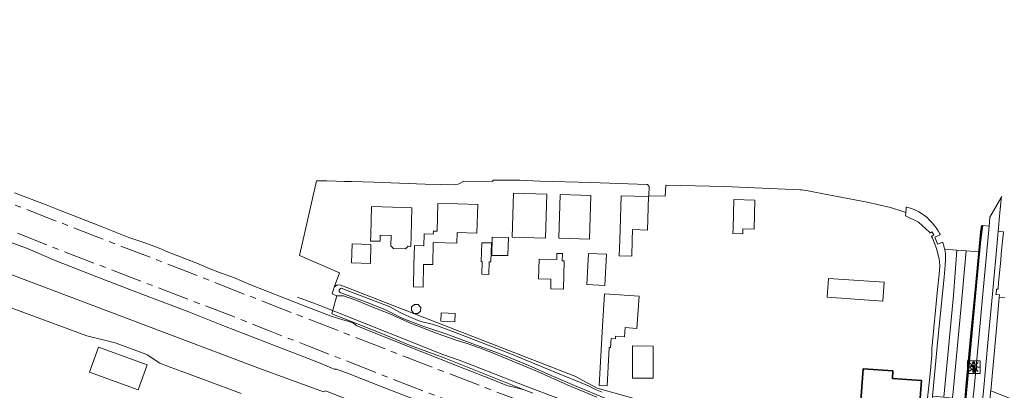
# Model space of a CAD drawing. Header units: metres. Extents: x 153919 to 160124, y 449312 to 452850.
# Tile 56 of 81: x 155797 to 156110, y 452060 to 452178. Entities that reach past the tile are written whole.
import ezdxf

# ---------------------------------------------------------------- set-up
doc = ezdxf.new("R2010")
doc.units = ezdxf.units.M
doc.linetypes.add('AM-AS', pattern=[16, 10, -2, 2, -2])
for name, color, linetype, lineweight in [('B-WE-AM-AS_SPOOR-G', 10, 'AM-AS', 18), ('B-WE-GR-GROENVOORZIENING-GV', 80, 'Continuous', 18), ('B-WE-IE-MEUBILAIR_WEGMEUBILAIR-GV', 7, 'Continuous', 18), ('B-WE-IE-MEUBILAIR_WEGMEUBILAIR_VERKEERSBORD-S', 7, 'Continuous', 25), ('B-WE-IE-TERREINAFSCHEIDING_KUNSTMATIG_HEKWERK-G', 20, 'IE-TERREINAFSCHEIDING-KUNSTMATIG', 18), ('B-WE-KL-ET_LS_OV_LICHTMAST-S', 190, 'Continuous', 25), ('B-WE-OG-BEBOUWING-GV', 7, 'Continuous', 35), ('B-WE-OG-TERREIN_ERF-GV', 7, 'Continuous', 18), ('B-WE-OG-TOPOGRAFIE_WATER-GV', 130, 'Continuous', 18), ('B-WE-OG-TOPOGRAFIE_WATER_SLOOT-GV', 120, 'Continuous', 18), ('B-WE-RI-HWA_GOOT_LIJNGOOT-G', 150, 'Continuous', 18), ('B-WE-VH-VERHARDING_GESLOTEN-GV', 252, 'Continuous', 18), ('B-WE-VH-VERHARDING_HALFVERHARDING-GV', 252, 'Continuous', 18), ('B-WE-VH-VERHARDING_OPEN-GV', 252, 'Continuous', 18)]:
    doc.layers.add(name, color=color, linetype=linetype, lineweight=lineweight)
doc.linetypes.add('IE-TERREINAFSCHEIDING-KUNSTMATIG', pattern='A,4,[82,NLCS.SHX,S=0.75,R=90,X=0,Y=0],4,-2', length=10)

# ---------------------------------------------------------------- blocks, each defined once
blk = doc.blocks.new('SIE-WEG_VERKEERSBORD_INFORMATIE-SO')
at = {"linetype": 'ByBlock', "lineweight": 18}
h = blk.add_hatch(color=0, dxfattribs=at)
h.dxf.hatch_style = 1
h.paths.add_polyline_path([(0.32, 0.49), (-0.82, 0.49), (-0.82, 0.19), (-0.32, 0.19), (-0.32, -1.62), (0.32, -1.62)])
h = blk.add_hatch(color=0, dxfattribs=at)
h.dxf.hatch_style = 1
edge = h.paths.add_edge_path()
edge.add_arc((0, 1.25), 0.373, 0, 360)
at = {"color": 0, "linetype": 'ByBlock', "lineweight": 18}
for points in [[(-2, -2), (2, -2), (2, 2), (-2, 2)], [(0.32, 0.49), (-0.82, 0.49), (-0.82, 0.19), (-0.32, 0.19), (-0.32, -1.62), (0.32, -1.62)]]:
    blk.add_lwpolyline(points, close=True, dxfattribs=at)
blk.add_circle((0, 1.25), 0.373, dxfattribs=at)
blk = doc.blocks.new('SKL-ET_OV_LICHTMAST-SO')
at = {"color": 0, "linetype": 'ByBlock', "lineweight": 18}
for points in [[(-1.25, 0), (-2, 0)], [(-1.41, 1.41), (-0.88, 0.88)], [(0, 2), (0, 1.25)], [(0.88, 0.88), (1.41, 1.41)], [(2, 0), (1.25, 0)], [(-1.41, -1.41), (-0.88, -0.88)], [(0, -1.25), (0, -2)], [(0.88, -0.88), (1.41, -1.41)]]:
    blk.add_lwpolyline(points, dxfattribs=at)
blk.add_circle((0, 0), 1, dxfattribs=at)

msp = doc.modelspace()

# ---------------------------------------------------------------- linework, layer by layer
at = {"layer": 'B-WE-AM-AS_SPOOR-G', "flags": 128}
for points in [[(154203.753, 452737.568), (154235.677, 452725.091), (154295.181, 452702.12), (154387.94, 452665.875), (154515.702, 452616.332), (154737.375, 452530.027), (154778.943, 452513.986), (154822.143, 452497.093), (154912.994, 452461.908), (154977.934, 452436.6), (155063.888, 452403.296), (155115.656, 452383.111), (155162.608, 452364.996), (155229.644, 452338.782), (155234.24, 452337.169), (155269.876, 452323.394), (155276.824, 452320.599), (155298.756, 452312.19), (155337.947, 452296.984), (155363.833, 452286.668), (155426.285, 452262.404), (155714.665, 452150.548), (155772.012, 452128.415), (155787.786, 452122.405), (155820.496, 452109.699), (155841.44, 452101.659), (155879.209, 452086.873), (155945.087, 452061.327), (155955.651, 452057.364), (155967.177, 452052.791), (156012.416, 452035.121), (156198.462, 451963.099), (156271.536, 451934.663), (156351.288, 451903.813), (156380.053, 451892.594), (156658.677, 451784.588), (156691.968, 451771.825), (156722.772, 451760.218), (156740.064, 451753.916), (156759.986, 451746.846), (156778.884, 451740.343), (156800.333, 451733.159), (156818.897, 451727.112), (156836.63, 451721.502), (156864.911, 451712.815), (156885.807, 451706.635), (156905.061, 451701.102), (156926.316, 451695.214), (156954.031, 451687.837), (156972.749, 451683.004), (157006.307, 451674.884), (157019.004, 451672.022), (157034.56, 451668.271), (157048.314, 451665.213), (157080.826, 451658.308), (157092.804, 451655.899), (157118.418, 451650.884), (157143.863, 451646.183), (157172.295, 451641.561), (157190.141, 451638.322), (157200.687, 451636.624), (157235.703, 451631.565), (157263.991, 451627.728), (157277.426, 451626.013), (157307.462, 451622.491), (157321.414, 451620.994), (157337.796, 451619.352), (157357.59, 451617.431), (157371.572, 451616.184), (157392.44, 451614.512), (157412.374, 451613.036), (157426.082, 451612.134), (157464.067, 451609.958), (157486.109, 451608.835), (157497.944, 451608.437), (157522.803, 451607.4), (157582.544, 451605.225), (157597.675, 451604.446), (157619.005, 451603.591), (157632.671, 451603.132), (157661.711, 451601.866), (157672.634, 451601.533), (157765.304, 451597.789), (157948.982, 451590.591), (157986.499, 451589.009), (158070.356, 451585.779), (158259.877, 451578.22), (158385.734, 451573.323), (158540.007, 451567.12), (158607.492, 451564.473), (158675.874, 451561.922), (158743.716, 451559.069), (159093.42, 451545.309), (159292.556, 451537.32), (159328.249, 451535.99), (159366.494, 451534.413), (159641.709, 451523.565), (159935.879, 451511.798), (159956.068, 451511.084), (159974.454, 451510.264), (160053.231, 451507.115), (160069.502, 451506.532)], [(154202.252, 452733.723), (154282.294, 452702.601), (154311.546, 452691.305), (154637.072, 452564.647), (154673.484, 452550.672), (154693.821, 452542.679), (154716.726, 452533.845), (154828.28, 452490.275), (154917.135, 452455.791), (155004.338, 452421.757), (155045.056, 452406.072), (155069.048, 452396.684), (155135.634, 452370.842), (155158.608, 452361.821), (155202.727, 452344.724), (155222.277, 452336.987), (155228.075, 452334.742), (155243.403, 452329.059), (155261.74, 452321.859), (155304.839, 452305.167), (155318.474, 452299.828), (155348.095, 452287.934), (155410.931, 452262.366), (155480.576, 452233.818), (155504.585, 452224.095), (155529.569, 452214.096), (155555.597, 452203.791), (155582.45, 452193.241), (155632.519, 452173.771), (155735.464, 452133.869), (155753.657, 452127.058), (155762.596, 452123.5), (155784.619, 452115.04), (155809.506, 452105.22), (155864.657, 452084.055), (155876.907, 452079.197), (155888.796, 452074.622), (155922.078, 452061.553), (155931.898, 452057.838), (155961.139, 452046.496), (156021.91, 452022.784), (156185.357, 451959.638), (156248.806, 451935.395), (156550.491, 451820.986), (156679.416, 451771.924), (156714.892, 451758.666), (156727.278, 451754.134), (156762.751, 451741.556), (156775.403, 451737.217), (156787.571, 451733.096), (156811.786, 451725.092), (156835.657, 451717.522), (156860.694, 451709.817), (156892.461, 451700.488), (156911.973, 451694.989), (156925.108, 451691.327), (156935.89, 451688.431), (156960.545, 451681.952), (156972.779, 451678.818), (157010.918, 451669.489), (157028.579, 451665.442), (157052.879, 451660.055), (157075.073, 451655.359), (157117.738, 451646.804), (157141.097, 451642.497), (157160.033, 451639.199), (157193.31, 451633.721), (157215.839, 451630.239), (157240.133, 451626.663), (157261.985, 451623.807), (157282.441, 451621.25), (157303.951, 451618.717), (157323.516, 451616.606), (157343.281, 451614.61), (157384.443, 451610.982), (157425.674, 451608.103), (157452.03, 451606.569), (157472.303, 451605.55), (157497.868, 451604.402), (157591.202, 451600.694), (157631.321, 451598.931), (157691.897, 451596.577), (157748.261, 451594.499), (157896.347, 451588.522), (158012.132, 451584.022), (158091.261, 451580.806), (158165.329, 451577.959), (158189.323, 451576.872), (158254.577, 451574.428), (158321.292, 451571.651), (158345.126, 451570.852), (158488.954, 451565.017), (158512.957, 451564.233), (158548.879, 451562.712), (158607.005, 451560.387), (158845.49, 451550.988), (159012.068, 451544.304), (159045.314, 451543.056), (159067.782, 451542.046), (159114.005, 451540.139), (159164.649, 451538.291), (159250.209, 451534.997), (159438.611, 451527.495), (159536.416, 451523.713), (159584.677, 451521.682), (159598.883, 451521.217), (159707.441, 451516.841), (159770.627, 451514.423), (159831.274, 451511.957), (159862.493, 451510.796), (159921.286, 451508.41), (160015.811, 451504.722), (160115.815, 451500.616), (160124.243, 451500.378)]]:
    msp.add_lwpolyline(points, dxfattribs=at)
at = {"layer": 'B-WE-GR-GROENVOORZIENING-GV', "flags": 128}
for points in [[(156078.795, 452118.598), (156078.778, 452118.427), (156078.764, 452118.284), (156078.624, 452116.838), (156078.528, 452115.847), (156082.64, 452113.828), (156086.129, 452110.604), (156086.279, 452110.302), (156086.881, 452110.79), (156087.495, 452109.766), (156086.813, 452109.221), (156087.051, 452108.712), (156088.41, 452105.412), (156089.225, 452102.227), (156089.423, 452100.053), (156089.213, 452097.294), (156088.722, 452092.427), (156086.854, 452073.69), (156086.858, 452071.67), (156086.378, 452065.672), (156085.468, 452057.981), (156084.557, 452050.276), (156083.045, 452034.681), (156083.22, 452034.222)], [(156083.623, 452116.605), (156082.757, 452117.098), (156081.233, 452117.811)], [(156087.847, 452109.052), (156089.271, 452109.71), (156089.549, 452109.839)], [(156090.402, 452107.299), (156090.364, 452107.422), (156090.072, 452107.33), (156088.659, 452106.882)], [(156083.618, 452034.211), (156085.74, 452055.842), (156086.835, 452055.734), (156086.913, 452056.527), (156087.112, 452058.606), (156088.837, 452076.595), (156090.342, 452092.264), (156090.77, 452096.32), (156091.112, 452100.222), (156091.142, 452100.549)]]:
    msp.add_lwpolyline(points, dxfattribs=at)
at = {"layer": 'B-WE-GR-GROENVOORZIENING-GV'}
for points in [[(156081.233, 452117.811, 0.0169088), (156078.795, 452118.598)], [(156089.434, 452110.083, 0.1228396), (156083.623, 452116.605)], [(156088.659, 452106.882, 0.0376846), (156087.847, 452109.052)], [(156089.549, 452109.839, 0.0100606), (156089.434, 452110.083)], [(156090.955, 452105.218, 0.0252145), (156090.402, 452107.299)], [(156091.079, 452104.586, 0.0060945), (156090.955, 452105.218)], [(156091.142, 452100.549, 0.0497889), (156091.079, 452104.586)]]:
    msp.add_lwpolyline(points, format="xyb", dxfattribs=at)
at = {"layer": 'B-WE-GR-GROENVOORZIENING-GV', "flags": 128}
msp.add_lwpolyline([(156092.675, 452006.541), (156095.097, 452005.618), (156095.121, 452005.876), (156096.808, 452024.121), (156098.868, 452046.097), (156099.944, 452057.407), (156100.3, 452061.152), (156101.775, 452077.109), (156103.084, 452091.119), (156105.077, 452112.573), (156103.059, 452112.756), (156102.81, 452112.779), (156102.493, 452110.7), (156102.118, 452107.268), (156101.844, 452104.356), (156100.625, 452091.397), (156099.547, 452079.883), (156097.953, 452062.893), (156097.462, 452057.639), (156096.415, 452046.438), (156094.434, 452025.275)], close=True, dxfattribs=at)
at = {"layer": 'B-WE-IE-MEUBILAIR_WEGMEUBILAIR-GV', "flags": 128}
msp.add_lwpolyline([(156097.462, 452057.639), (156096.415, 452046.438), (156094.434, 452025.275), (156092.675, 452006.541), (156095.097, 452005.618), (156095.121, 452005.876), (156092.942, 452006.707), (156094.683, 452025.252), (156096.664, 452046.415), (156098.202, 452062.87), (156099.796, 452079.86), (156100.874, 452091.374), (156102.344, 452107.003), (156102.741, 452110.668), (156103.059, 452112.756), (156102.81, 452112.779), (156102.493, 452110.7), (156102.118, 452107.268), (156101.844, 452104.356), (156100.625, 452091.397), (156099.547, 452079.883), (156097.953, 452062.893)], close=True, dxfattribs=at)
at = {"layer": 'B-WE-IE-TERREINAFSCHEIDING_KUNSTMATIG_HEKWERK-G', "flags": 128}
for points in [[(155583.193, 452178.526), (155746.637, 452115.206), (155790.906, 452098.638), (155872.965, 452067.624), (155893.746, 452059.969), (155894.439, 452060.292), (155912.01, 452053.476), (155943.023, 452041.202), (155950.505, 452038.412), (155974.871, 452028.872), (155985.704, 452024.767), (156008.761, 452015.628), (156028.381, 452008.051), (156048.086, 452000.64), (156063.636, 451995.02)], [(156072.471, 452018.759), (156069.723, 452019.64), (156067.852, 452021.496), (156065.967, 452023.051), (156056.498, 452026.511), (156055.569, 452024.158), (156051.385, 452025.801), (156045.326, 452028.133), (156040.293, 452030.065), (156035.604, 452031.888), (156028.567, 452034.587), (156020.064, 452037.805), (156013.366, 452040.409), (156006.991, 452042.909), (156003.128, 452044.387), (155998.432, 452046.212), (155984.977, 452051.469), (155970.64, 452057.001), (155958.001, 452061.815), (155940.989, 452068.446), (155936.896, 452070.013), (155931.699, 452071.871), (155897.72, 452085.322), (155892.685, 452087.362), (155890.367, 452088.277), (155885.544, 452090.051)]]:
    msp.add_lwpolyline(points, dxfattribs=at)
at = {"layer": 'B-WE-OG-BEBOUWING-GV', "flags": 128}
msp.add_lwpolyline([(156069.371, 452051.324), (156068.962, 452045.907), (156072.773, 452045.619), (156072.34, 452039.883), (156072.082, 452036.469), (156081.509, 452035.757), (156083.609, 452063.555), (156074.343, 452064.255), (156074.521, 452066.606), (156065.095, 452067.318), (156063.894, 452051.417), (156065.518, 452051.294), (156065.42, 452049.999), (156068.39, 452049.775), (156068.512, 452051.389)], close=True, dxfattribs=at)
at = {"layer": 'B-WE-OG-TERREIN_ERF-GV', "flags": 128}
for points in [[(156066.406, 452120.176), (156054.13, 452122.475), (156047.597, 452123.733), (156045.499, 452124.041), (156045.099, 452124.058), (156037.947, 452124.365), (156021.109, 452125.103), (156002.571, 452125.568), (156002.414, 452125.573), (156002.238, 452122.017), (155997.085, 452122.194), (155997.078, 452122.375), (155997.131, 452125.086), (155996.614, 452125.74), (155996.422, 452125.746), (155978.617, 452126.37), (155962.506, 452126.856), (155956.144, 452127.169), (155947.52, 452127.109), (155947.497, 452126.767), (155938.364, 452126.8), (155936.499, 452125.899), (155935.538, 452125.697), (155926.106, 452125.84), (155909.755, 452126.486), (155902.729, 452126.691), (155900.311, 452126.754), (155897.801, 452126.818), (155894.856, 452126.893), (155892.614, 452126.949), (155891.536, 452126.968), (155887.988, 452111.044), (155886.177, 452103.238), (155898.888, 452097.733), (155897.223, 452093.235), (155898.09, 452093.978), (155899.266, 452093.885), (155973.535, 452064.977), (155980.685, 452061.213), (155995.023, 452057.151)], [(156083.22, 452034.222), (156083.045, 452034.681), (156084.557, 452050.276), (156085.468, 452057.981), (156086.378, 452065.672), (156086.858, 452071.67), (156086.854, 452073.69), (156088.722, 452092.427), (156089.213, 452097.294), (156089.423, 452100.053), (156089.225, 452102.227), (156088.41, 452105.412), (156087.051, 452108.712), (156086.813, 452109.221), (156087.495, 452109.766), (156086.881, 452110.79), (156086.279, 452110.302), (156086.129, 452110.604), (156082.64, 452113.828), (156078.528, 452115.847), (156078.624, 452116.838), (156077.707, 452117.247), (156073.784, 452118.433), (156066.406, 452120.176)], [(156110.04, 452089.849), (156108.253, 452089.956), (156107.388, 452080.093), (156107.081, 452076.626), (156105.7, 452061.479), (156105.592, 452060.291), (156133.816, 452049.259)], [(155867.686, 452059.465), (155856.395, 452063.679), (155854.913, 452064.232), (155849.834, 452066.128), (155845.18, 452067.865), (155841.87, 452069.101), (155837.83, 452071.688), (155837.408, 452071.959), (155827.988, 452075.417), (155827.566, 452075.523), (155826.786, 452075.718), (155818.711, 452077.741), (155792.663, 452087.424)]]:
    msp.add_lwpolyline(points, dxfattribs=at)
for points in [[(155953.656, 452109.083), (155954.051, 452123.042), (155964.675, 452122.741), (155964.28, 452108.782)], [(155968.9, 452122.586), (155978.602, 452122.328), (155978.233, 452108.45), (155968.531, 452108.708)], [(155987.657, 452103.146), (155987.807, 452108.144), (155987.91, 452111.572), (155988.228, 452122.187), (155996.99, 452121.924), (155996.671, 452111.309), (155991.908, 452111.452), (155991.805, 452108.024), (155991.655, 452103.026)], [(156030.752, 452120.793), (156030.493, 452111.592), (156026.926, 452111.692), (156026.882, 452110.11), (156023.763, 452110.197), (156023.809, 452111.818), (156024.045, 452120.982)], [(155915.252, 452109.6), (155911.81, 452109.688), (155911.762, 452107.757), (155908.763, 452107.833), (155908.812, 452109.764), (155909.041, 452118.739), (155915.702, 452118.569), (155921.84, 452118.413), (155921.611, 452109.438), (155921.527, 452106.139), (155920.655, 452106.161), (155919.841, 452105.398), (155916.033, 452105.5), (155915.167, 452106.28)], [(155925.381, 452093.235), (155922.319, 452093.311), (155922.496, 452100.378), (155922.646, 452106.376), (155925.518, 452106.305), (155925.615, 452106.303), (155925.71, 452110.121), (155928.649, 452110.048), (155928.672, 452110.988), (155929.862, 452110.959), (155930.08, 452119.744), (155936.363, 452119.588), (155942.735, 452119.43), (155942.511, 452110.379), (155936.183, 452110.535), (155936.1, 452107.179), (155928.632, 452107.366), (155928.459, 452100.398), (155925.56, 452100.388)], [(155952.357, 452103.192), (155947.192, 452103.296), (155947.309, 452109.075), (155952.473, 452108.971)], [(155902.702, 452100.876), (155902.857, 452106.893), (155908.855, 452106.74), (155908.701, 452100.722)], [(155944.052, 452097.333), (155944.17, 452101.332), (155943.886, 452101.34), (155944.062, 452107.3), (155947.076, 452107.211), (155946.9, 452101.251), (155946.369, 452101.267), (155946.251, 452097.268)], [(155962.075, 452095.802), (155962.2, 452102.062), (155967.852, 452101.95), (155967.891, 452103.908), (155969.616, 452103.873), (155969.571, 452101.603), (155970.19, 452101.591), (155970.01, 452092.569), (155965.944, 452092.651), (155966.005, 452095.724)], [(155983.131, 452093.772), (155977.39, 452094.071), (155977.903, 452103.913), (155983.643, 452103.614)], [(156053.623, 452090.002), (156054.037, 452095.979), (156071.7, 452094.757), (156071.286, 452088.781)], [(155981.27, 452062.002), (155982.33, 452080.859), (155983.012, 452091.117), (155993.954, 452090.39), (155993.271, 452080.132), (155989.531, 452080.38), (155989.362, 452077.445), (155986.489, 452077.606), (155986.446, 452076.84), (155985.05, 452076.918), (155984.888, 452074.039), (155984.5, 452074.061), (155983.814, 452061.859)], [(155921.712, 452085.748), (155921.778, 452086.936), (155922.665, 452087.73), (155923.854, 452087.664), (155924.648, 452086.776), (155924.581, 452085.588), (155923.694, 452084.794), (155922.506, 452084.86)], [(155935.461, 452082.228), (155931.055, 452082.412), (155931.165, 452085.05), (155935.571, 452084.865)], [(155819.555, 452066.288), (155822.435, 452074.187), (155837.818, 452068.581), (155834.942, 452060.679)], [(155998.447, 452074.503), (155998.383, 452064.308), (155991.86, 452064.349), (155991.923, 452074.544)], [(156083.609, 452063.555), (156081.509, 452035.757), (156072.082, 452036.469), (156072.34, 452039.883), (156072.773, 452045.619), (156068.962, 452045.907), (156069.371, 452051.324), (156068.512, 452051.389), (156068.39, 452049.775), (156065.42, 452049.999), (156065.518, 452051.294), (156063.894, 452051.417), (156065.095, 452067.318), (156074.521, 452066.606), (156074.343, 452064.255)]]:
    msp.add_lwpolyline(points, close=True, dxfattribs=at)
at = {"layer": 'B-WE-OG-TOPOGRAFIE_WATER-GV', "flags": 128}
msp.add_lwpolyline([(155982.216, 452059.926), (155980.081, 452060.723), (155977.869, 452061.915), (155967.056, 452066.382), (155953.52, 452071.984), (155935.336, 452078.903), (155929.683, 452081.003), (155927.539, 452081.685), (155925.915, 452082.022), (155924.326, 452082.431), (155921.068, 452083.751), (155918.388, 452085.009), (155914.615, 452087.114), (155899.962, 452092.698), (155899.707, 452092.816), (155899.549, 452092.84), (155899.39, 452092.829), (155899.237, 452092.785), (155899.097, 452092.708), (155898.977, 452092.604), (155898.881, 452092.476), (155898.816, 452092.331), (155898.783, 452092.175), (155898.784, 452092.015), (155898.819, 452091.86), (155898.887, 452091.715), (155898.984, 452091.589), (155899.106, 452091.486), (155899.247, 452091.412), (155907.132, 452088.538), (155913.249, 452086.07), (155918.974, 452083.273), (155925.307, 452080.809), (155932.904, 452078.24), (155941.158, 452075.212), (155950.222, 452071.964), (155958.947, 452068.311), (155966.037, 452065.176), (155973.434, 452061.982), (155984.113, 452057.529)], dxfattribs=at)
at = {"layer": 'B-WE-OG-TOPOGRAFIE_WATER_SLOOT-GV', "flags": 128}
for points in [[(155995.023, 452057.151), (155980.685, 452061.213), (155973.535, 452064.977), (155899.266, 452093.885), (155898.09, 452093.978), (155897.223, 452093.235), (155896.572, 452091.08), (155898.025, 452090.46), (155900.141, 452090.454), (155904.378, 452088.953), (155908.567, 452087.184), (155914.81, 452084.78), (155921.428, 452081.749), (155929.843, 452078.511), (155936.269, 452076.23), (155939.729, 452075.218), (155943.26, 452073.981), (155947.439, 452072.38), (155961.737, 452066.441), (155971.13, 452062.226), (155980.525, 452058.352)], [(155984.113, 452057.529), (155973.434, 452061.982), (155966.037, 452065.176), (155958.947, 452068.311), (155950.222, 452071.964), (155941.158, 452075.212), (155932.904, 452078.24), (155925.307, 452080.809), (155918.974, 452083.273), (155913.249, 452086.07), (155907.132, 452088.538), (155899.247, 452091.412), (155899.106, 452091.486), (155898.984, 452091.589), (155898.887, 452091.715), (155898.819, 452091.86), (155898.784, 452092.015), (155898.783, 452092.175), (155898.816, 452092.331), (155898.881, 452092.476), (155898.977, 452092.604), (155899.097, 452092.708), (155899.237, 452092.785), (155899.39, 452092.829), (155899.549, 452092.84), (155899.707, 452092.816), (155899.962, 452092.698), (155914.615, 452087.114), (155918.388, 452085.009), (155921.068, 452083.751), (155924.326, 452082.431), (155925.915, 452082.022), (155927.539, 452081.685), (155929.683, 452081.003), (155935.336, 452078.903), (155953.52, 452071.984), (155967.056, 452066.382), (155977.869, 452061.915), (155980.081, 452060.723), (155982.216, 452059.926)], [(155980.525, 452058.352), (155971.13, 452062.226), (155961.737, 452066.441), (155947.439, 452072.38), (155943.26, 452073.981), (155939.729, 452075.218), (155936.269, 452076.23), (155929.843, 452078.511), (155921.428, 452081.749), (155914.81, 452084.78), (155908.567, 452087.184), (155904.378, 452088.953), (155900.141, 452090.454), (155898.025, 452090.46), (155896.656, 452085.609), (155896.418, 452084.765), (155911.799, 452078.703), (155921.144, 452074.795), (155932.07, 452070.81), (155957.534, 452060.666), (155960.207, 452059.602)]]:
    msp.add_lwpolyline(points, dxfattribs=at)
at = {"layer": 'B-WE-RI-HWA_GOOT_LIJNGOOT-G', "flags": 128}
msp.add_lwpolyline([(156097.313, 452057.653), (156097.804, 452062.907), (156099.398, 452079.897), (156100.476, 452091.411), (156101.969, 452107.283), (156102.344, 452110.719), (156102.66, 452112.788)], dxfattribs=at)
at = {"layer": 'B-WE-VH-VERHARDING_GESLOTEN-GV', "flags": 128}
for points in [[(156109.111, 452121.992), (156108.801, 452121.448), (156105.333, 452115.357), (156105.316, 452115.259), (156105.077, 452112.573), (156103.084, 452091.119), (156101.775, 452077.109), (156100.3, 452061.152), (156099.944, 452057.407), (156102.945, 452057.127), (156103.23, 452060.201), (156104.763, 452076.715), (156106.093, 452091.069), (156107.697, 452108.432), (156107.932, 452110.916), (156108.47, 452116.848), (156108.754, 452119.98), (156108.848, 452121.006)], [(156091.142, 452100.549), (156091.112, 452100.222), (156090.77, 452096.32), (156090.342, 452092.264), (156088.837, 452076.595), (156087.112, 452058.606), (156090.704, 452058.27), (156093.708, 452090.574), (156094.85, 452104.91), (156090.955, 452105.218)]]:
    msp.add_lwpolyline(points, dxfattribs=at)
at = {"layer": 'B-WE-VH-VERHARDING_GESLOTEN-GV'}
for points in [[(156108.848, 452121.006, -0.0841434), (156109.111, 452121.992)], [(156090.955, 452105.218, -0.0060945), (156091.079, 452104.586)], [(156091.079, 452104.586, -0.0497889), (156091.142, 452100.549)]]:
    msp.add_lwpolyline(points, format="xyb", dxfattribs=at)
at = {"layer": 'B-WE-VH-VERHARDING_GESLOTEN-GV', "flags": 128}
for points in [[(156097.81, 452104.675), (156094.85, 452104.91), (156093.708, 452090.574), (156090.704, 452058.27), (156093.463, 452058.013), (156093.77, 452061.297), (156096.07, 452085.986)], [(156101.844, 452104.356), (156097.81, 452104.675), (156096.07, 452085.986), (156093.77, 452061.297), (156093.463, 452058.013), (156097.462, 452057.639), (156097.953, 452062.893), (156099.547, 452079.883), (156100.625, 452091.397)]]:
    msp.add_lwpolyline(points, close=True, dxfattribs=at)
at = {"layer": 'B-WE-VH-VERHARDING_HALFVERHARDING-GV', "flags": 128}
for points in [[(155960.207, 452059.602), (155957.534, 452060.666), (155954.313, 452061.463), (155951.936, 452062.029), (155946.76, 452064.089), (155938.624, 452067.263), (155920.447, 452074.51), (155907.514, 452079.645), (155904.166, 452080.999), (155903.724, 452081.433), (155903.205, 452081.779), (155901.924, 452082.31), (155899.913, 452082.791), (155896.25, 452083.992), (155887.703, 452087.295), (155870.414, 452094.078), (155865.512, 452096.108), (155860.744, 452097.879), (155857.513, 452099.126), (155853.616, 452100.838), (155843.766, 452104.639), (155842.213, 452105.39), (155837.365, 452107.16), (155832.06, 452108.965), (155823.511, 452112.321), (155816.236, 452115.231), (155810.482, 452117.449), (155805.734, 452119.293), (155795.767, 452123.129)], [(155781.142, 452112.302), (155800.053, 452105.307), (155808.085, 452101.914), (155821.906, 452096.507), (155832.865, 452092.24), (155838.635, 452090.069), (155850.712, 452085.472), (155862.416, 452080.802), (155878.787, 452074.436), (155891.704, 452069.526), (155896.22, 452067.644), (155897.137, 452067.206), (155897.977, 452067.143), (155901.962, 452065.699), (155912.103, 452061.647), (155928.019, 452055.504)]]:
    msp.add_lwpolyline(points, dxfattribs=at)
at = {"layer": 'B-WE-VH-VERHARDING_OPEN-GV', "flags": 128}
msp.add_lwpolyline([(156102.945, 452057.127), (156101.89, 452045.73), (156103.954, 452045.57), (156104.253, 452045.547), (156105.545, 452059.781), (156105.592, 452060.291), (156105.7, 452061.479), (156107.081, 452076.626), (156107.388, 452080.093), (156108.253, 452089.956), (156108.324, 452090.762), (156107.213, 452090.901), (156107.389, 452092.088), (156107.456, 452092.536), (156107.891, 452092.521), (156108.092, 452094.723), (156108.732, 452101.748), (156108.918, 452103.785), (156109.661, 452110.701), (156107.932, 452110.916), (156107.697, 452108.432), (156106.093, 452091.069), (156104.763, 452076.715), (156103.23, 452060.201)], close=True, dxfattribs=at)

# ---------------------------------------------------------------- block references
at = {"layer": 'B-WE-IE-MEUBILAIR_WEGMEUBILAIR_VERKEERSBORD-S'}
msp.add_blockref('SIE-WEG_VERKEERSBORD_INFORMATIE-SO', (156100.192, 452067.848), dxfattribs=at)
at = {"layer": 'B-WE-KL-ET_LS_OV_LICHTMAST-S'}
msp.add_blockref('SKL-ET_OV_LICHTMAST-SO', (156100.192, 452067.848), dxfattribs=at)

doc.saveas('drawing.dxf')
